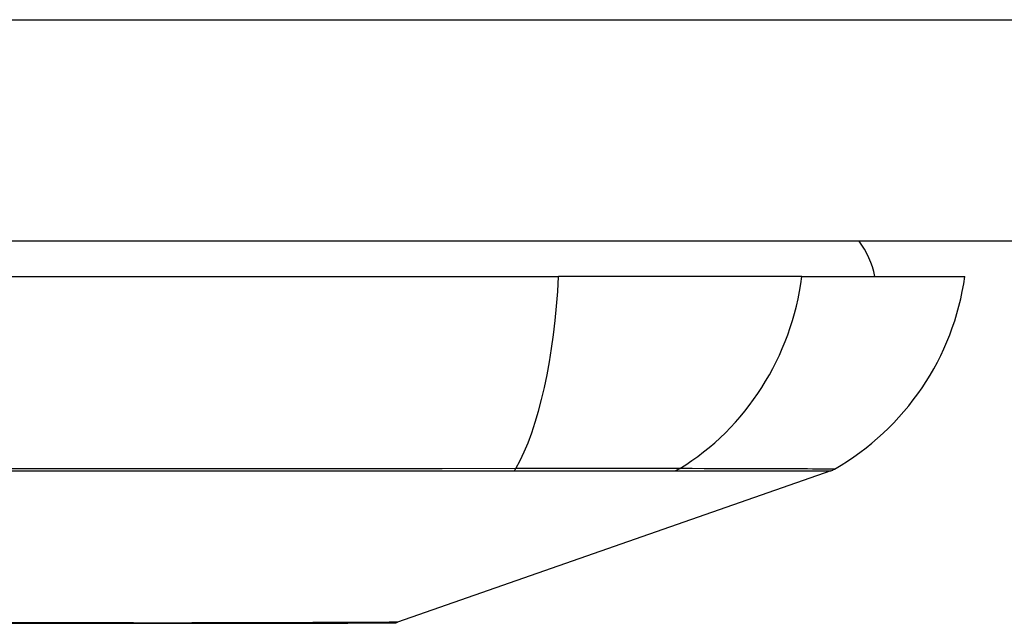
# Model space of a CAD drawing. Header units: inches. Extents: x 15 to 513, y 46 to 241.
# Tile 23 of 256: x 68.001 to 68.441, y 45.657 to 45.927. Entities that reach past the tile are written whole.
import ezdxf

# ---------------------------------------------------------------- set-up
doc = ezdxf.new("R2010")
doc.units = ezdxf.units.IN
doc.header["$MEASUREMENT"] = 0
doc.layers.add('Visible Edges(ANSI)', color=7, linetype='Continuous', lineweight=25)
doc.layers.add('Visible Tangent Edges(ANSI)', color=7, linetype='Continuous', lineweight=25)

msp = doc.modelspace()

# ---------------------------------------------------------------- linework, layer by layer
at = {"layer": 'Visible Edges(ANSI)'}
for p, q in [((69.13812773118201, 45.82780730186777), (15.53312773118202, 45.82780730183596)), ((67.38443970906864, 45.81205927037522), (68.24181575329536, 45.81205927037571)), ((68.35060149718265, 45.81205927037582), (68.24181575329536, 45.81205927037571)), ((68.35060149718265, 45.81205927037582), (68.42336395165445, 45.812059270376)), ((68.3634717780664, 45.72515212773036), (68.16993653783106, 45.65741479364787))]:
    msp.add_line(p, q, dxfattribs=at)
at = {"layer": 'Visible Edges(ANSI)', "flags": 128}
msp.add_lwpolyline([(67.99639333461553, 45.65701779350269), (68.01108003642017, 45.65700103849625), (68.02528178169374, 45.65698442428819), (68.03899246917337, 45.65696813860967), (68.05216084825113, 45.65695532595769), (68.06473571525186, 45.65695114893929), (68.076700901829, 45.65695565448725), (68.08803803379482, 45.65696879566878), (68.09870653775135, 45.65698517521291), (68.10868421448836, 45.657001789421), (68.11797432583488, 45.65701854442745), (68.1265491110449, 45.65703525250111), (68.13437440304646, 45.65705158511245), (68.14142159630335, 45.65706740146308), (68.14766799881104, 45.65708227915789), (68.15309892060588, 45.65709593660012), (68.1577214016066, 45.65710818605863), (68.16152816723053, 45.65711869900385), (68.16450032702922, 45.65712719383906), (68.16662701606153, 45.65713343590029), (68.1679015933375, 45.65713723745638), (68.16832567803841, 45.65713855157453)], dxfattribs=at)
at = {"layer": 'Visible Edges(ANSI)'}
for centre, radius, start, end in [((68.34462379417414, 45.80418525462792), 0.0393700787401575, 11.53695903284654, 36.86989764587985), ((68.30638637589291, 45.82837719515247), 0.1181102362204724, 299.8168854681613, 352.0587034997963), ((68.36022029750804, 45.73444207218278), 0.0098425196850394, 289.2900462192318, 299.8168854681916), ((68.1683107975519, 45.66205976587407), 0.0049212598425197, 270.1731447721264, 289.2900462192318)]:
    msp.add_arc(centre, radius, start, end, dxfattribs=at)
at = {"layer": 'Visible Tangent Edges(ANSI)'}
for p, q in [((15.53312773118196, 45.92680730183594), (69.13812773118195, 45.92680730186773)), ((68.3634717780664, 45.72515212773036), (68.16993653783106, 45.65741479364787)), ((68.22146286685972, 45.72511652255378), (68.22193501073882, 45.72511600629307)), ((68.29368365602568, 45.72511600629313), (68.29385233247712, 45.72511652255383))]:
    msp.add_line(p, q, dxfattribs=at)
at = {"layer": 'Visible Tangent Edges(ANSI)', "flags": 128}
for points in [[(68.22271165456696, 45.72610469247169), (68.18976302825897, 45.72607728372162), (68.15645881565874, 45.72605278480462), (68.1228334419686, 45.72602814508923), (68.08892553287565, 45.72600467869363), (68.05477434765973, 45.72598276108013), (68.020420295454, 45.72596276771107), (67.98590425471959, 45.72594512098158), (67.95126758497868, 45.72593014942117), (67.91655159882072, 45.72591818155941), (67.88180779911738, 45.72590949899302), (67.84707142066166, 45.72590424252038), (67.81234468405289, 45.72590255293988), (67.77762921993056, 45.72590438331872), (67.74292582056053, 45.72590987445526), (67.70826479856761, 45.72591874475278), (67.67368627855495, 45.72593075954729), (67.63923038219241, 45.72594568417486), (67.60493706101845, 45.72596328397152), (67.57081171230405, 45.72598318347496), (67.53686811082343, 45.72600496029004), (67.50314593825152, 45.72602833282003), (67.46966861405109, 45.72605287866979)], [(67.47066743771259, 45.72512008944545), (67.50402637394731, 45.72512314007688), (67.53763501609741, 45.72512684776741), (67.57146963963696, 45.72513097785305), (67.60549056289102, 45.72513534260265), (67.63968429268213, 45.72513961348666), (67.6740444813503, 45.72514364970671), (67.70853053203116, 45.7251470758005), (67.74310165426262, 45.7251497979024), (67.77771707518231, 45.72515153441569), (67.81234570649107, 45.72515209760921), (67.84698559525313, 45.72515153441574), (67.88163403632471, 45.72514993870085), (67.9162877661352, 45.72514731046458), (67.95091083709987, 45.72514383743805), (67.98545113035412, 45.72513980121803), (68.01986672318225, 45.72513543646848), (68.0541159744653, 45.72513102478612), (68.08815782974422, 45.72512689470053), (68.12195178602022, 45.72512318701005), (68.15545886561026, 45.72512013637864), (68.18863431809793, 45.72511788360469), (68.22146286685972, 45.72511652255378)], [(68.22193501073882, 45.72511600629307), (68.22602886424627, 45.72511586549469), (68.2300612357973, 45.72511586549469), (68.23402724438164, 45.72511595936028), (68.23792182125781, 45.72511614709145), (68.24173999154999, 45.72511638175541), (68.24547678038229, 45.72511666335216), (68.24912711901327, 45.7251169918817), (68.25268607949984, 45.72511727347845), (68.25614859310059, 45.72511750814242), (68.25950977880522, 45.72511769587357), (68.26276452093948, 45.72511778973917), (68.26590850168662, 45.72511783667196), (68.26893801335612, 45.72511778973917), (68.27184930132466, 45.7251176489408), (68.27463870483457, 45.72511750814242), (68.27730251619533, 45.72511732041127), (68.27983707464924, 45.72511708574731), (68.28223867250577, 45.72511685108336), (68.28450360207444, 45.72511656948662), (68.28662881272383, 45.72511628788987), (68.28861186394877, 45.72511605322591), (68.29045031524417, 45.72511591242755), (68.29214172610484, 45.72511586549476), (68.29368365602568, 45.72511600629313)], [(68.29594576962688, 45.72610469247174), (68.29441181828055, 45.72611614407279), (68.29271979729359, 45.72612637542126), (68.29087247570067, 45.72613543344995), (68.28887271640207, 45.72614336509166), (68.28672319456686, 45.72615021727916), (68.28442672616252, 45.72615613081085), (68.2819867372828, 45.72616105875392), (68.27940717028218, 45.72616504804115), (68.2766920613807, 45.72616814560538), (68.27384549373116, 45.72617030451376), (68.27087145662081, 45.72617161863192), (68.26777398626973, 45.72617204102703), (68.26455707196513, 45.72617157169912), (68.26122479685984, 45.72617025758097), (68.25778180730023, 45.72616814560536), (68.25423359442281, 45.72616514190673), (68.25058555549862, 45.72616124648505), (68.24684313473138, 45.72615636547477), (68.24301177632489, 45.72615049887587), (68.23909692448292, 45.72614355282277), (68.23510407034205, 45.72613557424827), (68.23103856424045, 45.72612646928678), (68.2269059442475, 45.72611619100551), (68.22271165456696, 45.72610469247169)], [(68.29385233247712, 45.72511652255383), (68.29946112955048, 45.72511708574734), (68.3048381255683, 45.72511788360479), (68.30998824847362, 45.72511886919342), (68.31490680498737, 45.725120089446), (68.31959656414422, 45.72512154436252), (68.32405644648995, 45.72512318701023), (68.32828476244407, 45.7251249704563), (68.33227986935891, 45.72512684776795), (68.33604003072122, 45.72512891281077), (68.33956365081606, 45.72513102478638), (68.34284904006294, 45.72513318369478), (68.34589446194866, 45.72513538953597), (68.34869836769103, 45.72513754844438), (68.35126010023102, 45.72513970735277), (68.35357923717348, 45.72514177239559), (68.35565535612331, 45.72514369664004), (68.35748798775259, 45.72514552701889), (68.35907670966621, 45.72514716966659), (68.36042114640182, 45.72514862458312), (68.36152082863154, 45.72514989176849), (68.36237533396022, 45.72515087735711), (68.36298480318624, 45.72515153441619), (68.36335012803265, 45.72515200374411), (68.36347177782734, 45.72515214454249)], [(68.36511639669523, 45.72590255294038), (68.36499521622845, 45.72590297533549), (68.36463256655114, 45.72590428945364), (68.36402858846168, 45.72590654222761), (68.36318239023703, 45.72590963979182), (68.36209331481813, 45.72591362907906), (68.36076164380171, 45.72591846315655), (68.35918761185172, 45.72592409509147), (68.3573715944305, 45.72593047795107), (68.35531377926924, 45.72593761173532), (68.35301449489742, 45.72594544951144), (68.35047397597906, 45.72595394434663), (68.34769259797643, 45.72596304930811), (68.3446707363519, 45.72597276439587), (68.34140984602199, 45.72598304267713), (68.33791128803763, 45.72599374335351), (68.33417661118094, 45.7260049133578), (68.33020722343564, 45.72601645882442), (68.32600467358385, 45.72602833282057), (68.32157046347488, 45.72604048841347), (68.3169059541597, 45.72605287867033), (68.31201203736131, 45.72606550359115), (68.30688575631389, 45.72607826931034), (68.30152574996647, 45.72608901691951), (68.29594576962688, 45.72610469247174)], [(68.04200076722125, 45.65711020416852), (68.02580684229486, 45.65714258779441), (68.0088793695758, 45.65717619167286), (67.99127577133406, 45.65721035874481)], [(68.08658698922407, 45.65711020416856), (68.08488954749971, 45.65710630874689), (68.08317755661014, 45.65710278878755), (68.08145108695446, 45.65709964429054), (68.07971023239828, 45.65709678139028), (68.07795508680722, 45.65709424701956), (68.07618572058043, 45.65709208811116), (68.07440220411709, 45.6570902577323), (68.0726046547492, 45.65708870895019), (68.07079311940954, 45.65708753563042), (68.0689676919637, 45.65708669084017), (68.06712848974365, 45.65708622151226), (68.06527555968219, 45.65708603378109), (68.0634089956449, 45.65708622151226), (68.06152886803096, 45.65708669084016), (68.05963529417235, 45.6570875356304), (68.05772832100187, 45.65708870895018), (68.0558080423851, 45.6570902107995), (68.0538745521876, 45.65709208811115), (68.051927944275, 45.65709424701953), (68.04996826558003, 45.65709678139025), (68.04799563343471, 45.65709959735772), (68.04601011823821, 45.65710278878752), (68.04401179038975, 45.65710630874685), (68.04200076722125, 45.65711020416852)], [(68.16993652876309, 45.65741479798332), (68.1697834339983, 45.65741390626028), (68.16932546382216, 45.65741127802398), (68.16856473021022, 45.65740700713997), (68.1675032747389, 45.65740118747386), (68.16614313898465, 45.65739391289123), (68.16448638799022, 45.65738523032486), (68.1625351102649, 45.65737528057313), (68.16029134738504, 45.65736411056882), (68.15775714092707, 45.65735186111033), (68.15493455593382, 45.65733857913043), (68.15182474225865, 45.6573243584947), (68.14842403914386, 45.65730934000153), (68.1447354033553, 45.65729371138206), (68.14076317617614, 45.6572775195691), (68.13651174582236, 45.65726090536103), (68.13198540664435, 45.65724400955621), (68.12718918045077, 45.65722697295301), (68.12213231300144, 45.65720988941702), (68.11682017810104, 45.65719285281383), (68.11125728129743, 45.65717586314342), (68.1054480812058, 45.65715906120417), (68.09939698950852, 45.65714249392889), (68.09310846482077, 45.65712616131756), (68.08658698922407, 45.65711020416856)]]:
    msp.add_lwpolyline(points, dxfattribs=at)
at = {"layer": 'Visible Tangent Edges(ANSI)'}
msp.add_arc((68.1683107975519, 45.66205976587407), 0.0049212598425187, 270.1731448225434, 289.2900462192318, dxfattribs=at)
for centre, major_axis, ratio, start_param, end_param in [((68.20321784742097, 45.82837719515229), (8.25e-14, -0.1181102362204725), 0.3299598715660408, 0.5238348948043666, 1.432194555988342), ((68.24017525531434, 45.82837719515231), (1.707e-13, -0.1181102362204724), 0.9439949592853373, 0.5238348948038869, 1.432194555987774), ((68.22108715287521, 45.73462738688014), (2.69814243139e-05, -0.0098424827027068), 0.3257200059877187, 0.2592292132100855, 0.5229361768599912), ((68.29129824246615, 45.73462738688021), (-7.83164027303e-05, -0.0098422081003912), 0.9454627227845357, 0.2676452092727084, 0.5313521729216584)]:
    msp.add_ellipse(centre, major_axis=major_axis, ratio=ratio, start_param=start_param, end_param=end_param, dxfattribs=at)

doc.saveas('drawing.dxf')
